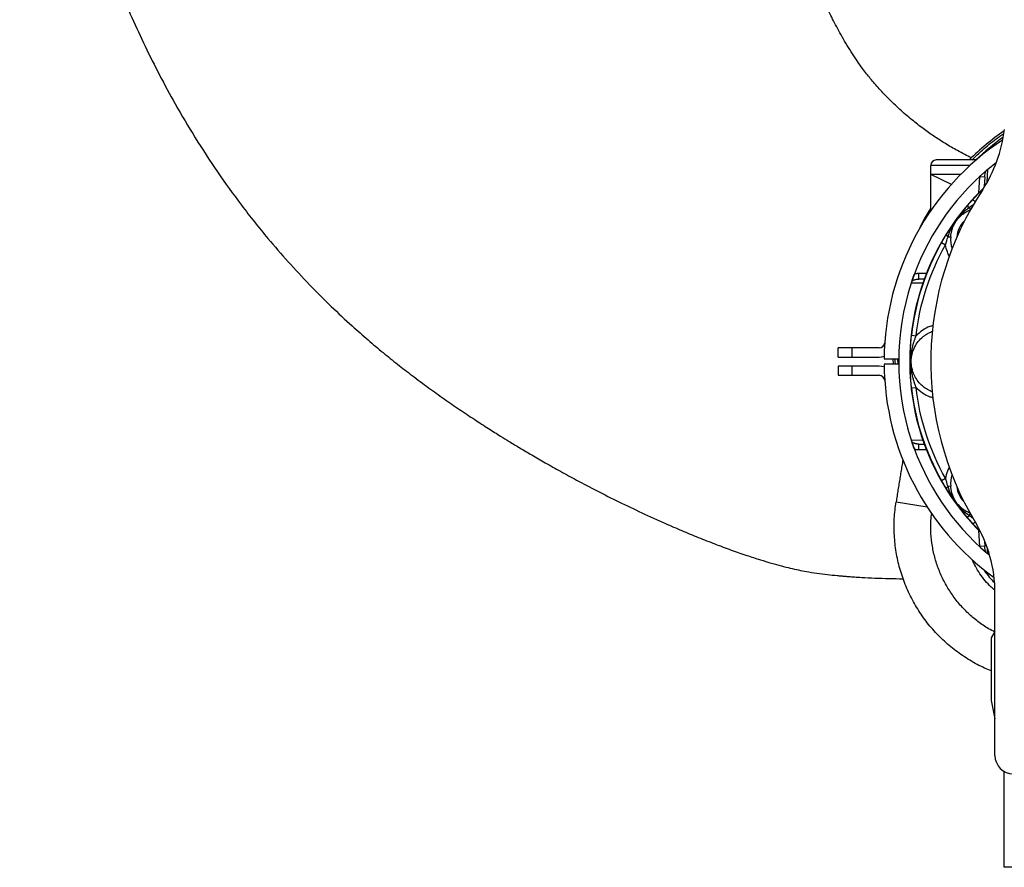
# Model space of a CAD drawing. Header units: inches. Extents: x -24.3 to 24.3, y -29.8 to 30.6.
# Tile 1 of 3: x -24.3 to -3.1, y -10.9 to 7.3. Entities that reach past the tile are written whole.
import ezdxf

# ---------------------------------------------------------------- set-up
doc = ezdxf.new("R2010")
doc.units = ezdxf.units.IN
doc.header["$MEASUREMENT"] = 0

msp = doc.modelspace()

# ---------------------------------------------------------------- linework, layer by layer
at = {"color": 7, "linetype": 'Continuous', "lineweight": 25}
for p, q in [((-3.505, 4.126), (-3.313, 4.281)), ((-4.724, 3.239), (-4.724, 4.213)), ((-4.075, 4.02), (-4.194, 4.016)), ((-4.283, 3.804), (-4.724, 4.016)), ((-4.194, 4.016), (-4.724, 4.016)), ((-3.677, 3.973), (-3.564, 3.967)), ((-3.564, 3.967), (-3.575, 3.757)), ((-4.493, 2.555), (-4.407, 2.507)), ((-4.354, 2.681), (-4.296, 2.677)), ((-4.983, 1.772), (-4.983, 1.89)), ((-4.858, 1.772), (-4.983, 1.772)), ((-5.138, 0.564), (-5.04, 0.553)), ((-6.712, 0.098), (-6.712, 0.295)), ((-5.832, 0.295), (-6.712, 0.295)), ((-6.416, 0.295), (-6.416, 0.098)), ((-6.712, 0.098), (-5.832, 0.098)), ((-5.728, 0.059), (-5.413, 0.059)), ((-5.523, -0.059), (-5.531, 0.059)), ((-5.422, -0.059), (-5.431, 0.059)), ((-5.832, -0.098), (-6.712, -0.098)), ((-6.712, -0.098), (-6.712, -0.295)), ((-6.416, -0.098), (-6.416, -0.295)), ((-5.413, -0.059), (-5.728, -0.059)), ((-6.712, -0.295), (-5.832, -0.295)), ((-5.138, -0.564), (-5.04, -0.553)), ((-5.217, -1.445), (-5.218, -1.448)), ((-5.217, -1.448), (-5.217, -1.448)), ((-4.983, -1.772), (-4.864, -1.772)), ((-4.983, -1.89), (-4.983, -1.772)), ((-4.493, -2.555), (-4.407, -2.507)), ((-4.296, -2.677), (-4.354, -2.681)), ((-3.564, -3.967), (-3.677, -3.973)), ((-3.57, -3.856), (-3.564, -3.967)), ((-3.464, -4.16), (-3.505, -4.126)), ((-3.346, -8.459), (-3.346, -4.973)), ((-3.346, -5.796), (-3.425, -5.933)), ((-3.425, -5.933), (-3.425, -7.278)), ((-3.425, -7.278), (-3.346, -7.672)), ((-3.15, -10.861), (-3.15, -8.8)), ((-2.007, -10.861), (-3.15, -10.861))]:
    msp.add_line(p, q, dxfattribs=at)
at = {"color": 8, "linetype": 'Continuous', "lineweight": 25}
for p, q in [((-3.882, 4.213), (-4.724, 4.213)), ((-3.505, 4.126), (-3.522, 3.851)), ((-3.682, 3.968), (-3.701, 3.62)), ((-3.819, 3.483), (-3.77, 3.439)), ((-3.896, 3.313), (-3.802, 3.378)), ((-3.874, 3.26), (-3.896, 3.313)), ((-4.819, 1.89), (-4.983, 1.89)), ((-4.889, 1.686), (-5.145, 1.684)), ((-5.145, -1.684), (-4.889, -1.686)), ((-4.983, -1.89), (-4.819, -1.89)), ((-5.469, -3.012), (-4.805, -3.118)), ((-3.896, -3.313), (-3.876, -3.265)), ((-3.812, -3.371), (-3.896, -3.313)), ((-3.819, -3.483), (-3.774, -3.442)), ((-3.659, -3.65), (-3.819, -3.483)), ((-3.701, -3.62), (-3.682, -3.968)), ((-3.511, -4.02), (-3.505, -4.126))]:
    msp.add_line(p, q, dxfattribs=at)
at = {"color": 8, "linetype": 'Continuous', "lineweight": 25, "flags": 128}
msp.add_lwpolyline([(-3.819, 3.483), (-3.657, 3.652), (-3.6, 3.708)], dxfattribs=at)
at = {"color": 7, "linetype": 'Continuous', "lineweight": 25, "flags": 128}
for points in [[(-4.956, 2.873), (-4.856, 3.063), (-4.724, 3.29)], [(-3.952, 3.33), (-3.949, 3.332), (-3.944, 3.333), (-3.939, 3.332), (-3.932, 3.331), (-3.924, 3.328), (-3.915, 3.324), (-3.906, 3.319), (-3.896, 3.313)], [(-4.388, 2.73), (-4.389, 2.726), (-4.389, 2.722), (-4.386, 2.716), (-4.383, 2.71), (-4.377, 2.704), (-4.371, 2.696), (-4.363, 2.689), (-4.354, 2.681)], [(-5.832, 0.098), (-5.773, 0.104), (-5.727, 0.116)], [(-5.727, -0.116), (-5.773, -0.104), (-5.832, -0.098)], [(-4.388, -2.73), (-4.389, -2.726), (-4.389, -2.722), (-4.386, -2.716), (-4.383, -2.71), (-4.377, -2.704), (-4.371, -2.696), (-4.363, -2.689), (-4.354, -2.681)], [(-3.952, -3.33), (-3.949, -3.332), (-3.944, -3.333), (-3.939, -3.332), (-3.932, -3.331), (-3.924, -3.328), (-3.915, -3.324), (-3.906, -3.319), (-3.896, -3.313)]]:
    msp.add_lwpolyline(points, dxfattribs=at)
at = {"color": 7, "linetype": 'Continuous', "lineweight": 25}
for centre, radius, start, end in [((0, 0.394), 5.541, 124.6346, 134.7068), ((-6.08, 5.311), 2.953, 326.559, 353.6116), ((0, 0), 5.728, 123.7004, 179.4093), ((0, 0.394), 5.441, 125.6263, 133.6555), ((-4.606, 4.213), 0.118, 90, 180), ((0, 0), 5.413, 130.4679, 161.8729), ((0, 0), 5.177, 133.7455, 225.1908), ((1.969, -0.005), 6.693, 146.559, 211.0027), ((0, 0), 5.169, 150.3698, 173.7374), ((0, 0), 5.413, 161.8757, 198.1243), ((-5.832, 0.413), 0.118, 270, 355.9454), ((0, 0), 5.728, 180.5907, 234.015), ((-5.832, -0.413), 0.118, 4.0546, 90), ((0, 0), 5.169, 186.2626, 209.6302), ((0, 0), 5.413, 198.196, 229.5816), ((-6.299, -4.973), 2.953, 0, 31.0027), ((-2.953, -8.459), 0.394, 180, 270)]:
    msp.add_arc(centre, radius, start, end, dxfattribs=at)
at = {"color": 8, "linetype": 'Continuous', "lineweight": 25}
for centre, radius, start, end in [((-3.615, 2.627), 0.553, 134.2881, 175.2502), ((-3.615, 2.627), 0.683, 175.7582, 197.1516), ((-3.615, -2.627), 0.683, 163.3005, 184.2418), ((-3.615, -2.627), 0.553, 185.9686, 224.3386)]:
    msp.add_arc(centre, radius, start, end, dxfattribs=at)
at = {"color": 7, "linetype": 'Continuous', "lineweight": 25}
for points, knots in [([(-3.853, 4.375), (-3.9, 4.398), (-4.001, 4.448), (-4.187, 4.548), (-4.399, 4.672), (-4.634, 4.823), (-4.865, 4.985), (-5.109, 5.172), (-5.361, 5.387), (-5.606, 5.618), (-5.795, 5.817), (-5.93, 5.969), (-6.021, 6.077), (-6.107, 6.185), (-6.197, 6.305), (-6.299, 6.447), (-6.448, 6.67), (-6.624, 6.961), (-6.808, 7.305), (-6.965, 7.624), (-7.101, 7.914), (-7.22, 8.171), (-7.322, 8.394), (-7.409, 8.581), (-7.478, 8.728), (-7.54, 8.862), (-7.607, 9.008), (-7.692, 9.191), (-7.786, 9.395), (-7.914, 9.675), (-8.072, 10.024), (-8.219, 10.357), (-8.327, 10.608), (-8.398, 10.775), (-8.47, 10.946), (-8.542, 11.122), (-8.612, 11.294), (-8.675, 11.452), (-8.726, 11.582), (-8.766, 11.683), (-8.795, 11.759), (-8.821, 11.827), (-8.851, 11.904), (-8.888, 12.003), (-8.937, 12.135), (-8.998, 12.304), (-9.073, 12.514), (-9.154, 12.747), (-9.233, 12.986), (-9.313, 13.233), (-9.389, 13.479), (-9.46, 13.718), (-9.52, 13.927), (-9.57, 14.107), (-9.611, 14.262), (-9.65, 14.41), (-9.692, 14.573), (-9.742, 14.771), (-9.823, 15.111), (-9.926, 15.58), (-10.02, 16.057), (-10.086, 16.429), (-10.131, 16.697), (-10.174, 16.973), (-10.215, 17.256), (-10.254, 17.548), (-10.291, 17.848), (-10.324, 18.149), (-10.35, 18.41), (-10.368, 18.62), (-10.381, 18.77), (-10.39, 18.889), (-10.396, 18.979), (-10.402, 19.061), (-10.409, 19.161), (-10.417, 19.295), (-10.427, 19.469), (-10.438, 19.673), (-10.455, 20.093), (-10.469, 20.709), (-10.464, 21.436), (-10.444, 22.083), (-10.413, 22.671), (-10.368, 23.289), (-10.314, 23.856), (-10.255, 24.364), (-10.197, 24.807), (-10.13, 25.263), (-10.055, 25.723), (-9.977, 26.161), (-9.899, 26.559), (-9.827, 26.911), (-9.758, 27.225), (-9.695, 27.501), (-9.639, 27.74), (-9.597, 27.912), (-9.568, 28.029), (-9.549, 28.102), (-9.532, 28.172), (-9.514, 28.242), (-9.491, 28.329), (-9.46, 28.448), (-9.418, 28.607), (-9.363, 28.807), (-9.296, 29.047), (-9.215, 29.328), (-9.119, 29.648), (-9.008, 30.007), (-8.9, 30.34), (-8.828, 30.553), (-8.8, 30.635)], [0, 0, 0, 0, 0.005556, 0.011882, 0.022328, 0.031475, 0.041373, 0.05207, 0.063966, 0.076369, 0.087569, 0.092924, 0.09792, 0.102564, 0.107635, 0.113852, 0.121102, 0.13622, 0.150132, 0.162813, 0.174206, 0.184261, 0.192947, 0.200246, 0.206142, 0.210223, 0.215894, 0.223198, 0.231476, 0.23971, 0.255721, 0.271962, 0.27817, 0.284546, 0.291089, 0.297799, 0.304622, 0.31069, 0.315702, 0.319369, 0.322149, 0.324304, 0.327141, 0.330839, 0.335397, 0.342003, 0.349849, 0.358918, 0.36803, 0.376445, 0.386412, 0.395184, 0.402761, 0.409353, 0.41493, 0.419711, 0.425483, 0.432709, 0.44132, 0.462376, 0.48334, 0.492685, 0.502235, 0.512054, 0.522142, 0.5325, 0.543128, 0.554028, 0.564433, 0.570895, 0.576211, 0.580382, 0.583406, 0.58582, 0.589031, 0.593934, 0.600049, 0.607376, 0.615556, 0.644401, 0.672446, 0.692248, 0.712749, 0.734559, 0.757676, 0.772875, 0.78859, 0.804818, 0.821557, 0.837791, 0.851783, 0.864432, 0.875737, 0.885701, 0.894325, 0.901622, 0.904429, 0.907087, 0.909594, 0.911951, 0.914772, 0.919079, 0.924885, 0.932186, 0.940978, 0.951255, 0.963011, 0.976235, 0.990916, 1, 1, 1, 1]), ([(-24.257, 20.484), (-24.262, 20.339), (-24.275, 20.009), (-24.284, 19.481), (-24.284, 18.885), (-24.271, 18.249), (-24.246, 17.646), (-24.213, 17.097), (-24.178, 16.624), (-24.137, 16.178), (-24.093, 15.762), (-24.043, 15.341), (-23.988, 14.923), (-23.928, 14.517), (-23.875, 14.189), (-23.832, 13.937), (-23.804, 13.779), (-23.784, 13.669), (-23.767, 13.578), (-23.746, 13.469), (-23.72, 13.334), (-23.69, 13.18), (-23.655, 13.007), (-23.617, 12.829), (-23.579, 12.655), (-23.542, 12.489), (-23.489, 12.259), (-23.421, 11.979), (-23.342, 11.663), (-23.271, 11.394), (-23.211, 11.174), (-23.162, 10.996), (-23.117, 10.841), (-23.072, 10.682), (-23.018, 10.502), (-22.956, 10.296), (-22.884, 10.064), (-22.8, 9.803), (-22.704, 9.514), (-22.566, 9.112), (-22.379, 8.602), (-22.14, 7.996), (-21.878, 7.383), (-21.593, 6.766), (-21.283, 6.148), (-20.926, 5.49), (-20.515, 4.796), (-20.041, 4.068), (-19.523, 3.347), (-19.012, 2.705), (-18.522, 2.139), (-18.069, 1.652), (-17.609, 1.193), (-17.187, 0.8), (-16.814, 0.471), (-16.489, 0.197), (-16.174, -0.057), (-15.848, -0.308), (-15.516, -0.556), (-15.176, -0.798), (-14.846, -1.026), (-14.527, -1.239), (-14.233, -1.43), (-13.985, -1.586), (-13.762, -1.724), (-13.539, -1.859), (-13.281, -2.012), (-12.99, -2.18), (-12.669, -2.36), (-12.299, -2.561), (-11.881, -2.781), (-11.416, -3.015), (-10.926, -3.249), (-10.475, -3.455), (-10.069, -3.63), (-9.716, -3.777), (-9.361, -3.916), (-9.015, -4.045), (-8.69, -4.158), (-8.401, -4.252), (-8.153, -4.327), (-7.938, -4.387), (-7.746, -4.436), (-7.568, -4.476), (-7.377, -4.513), (-7.17, -4.545), (-6.949, -4.573), (-6.776, -4.591), (-6.652, -4.602), (-6.569, -4.609), (-6.475, -4.616), (-6.353, -4.625), (-6.167, -4.637), (-5.919, -4.649), (-5.623, -4.658), (-5.419, -4.663), (-5.315, -4.664), (-5.314, -4.664)], [0, 0, 0, 0, 0.012399, 0.028241, 0.045209, 0.063326, 0.082624, 0.096808, 0.110407, 0.123178, 0.135113, 0.146199, 0.159416, 0.171132, 0.181321, 0.187859, 0.192986, 0.195102, 0.197351, 0.200939, 0.204627, 0.20914, 0.214416, 0.219701, 0.224779, 0.229647, 0.234303, 0.245006, 0.254343, 0.262287, 0.268813, 0.273899, 0.278116, 0.282697, 0.288043, 0.29417, 0.301104, 0.308883, 0.317553, 0.327156, 0.345262, 0.36391, 0.382894, 0.40223, 0.421938, 0.442028, 0.466199, 0.490935, 0.516266, 0.542224, 0.56113, 0.580384, 0.59921, 0.616881, 0.629815, 0.641915, 0.653384, 0.664621, 0.677309, 0.689011, 0.700543, 0.711867, 0.722103, 0.730788, 0.737155, 0.744671, 0.753314, 0.763018, 0.77371, 0.785135, 0.799406, 0.814452, 0.830153, 0.846355, 0.857344, 0.868408, 0.879469, 0.890326, 0.900425, 0.909301, 0.916593, 0.922943, 0.928596, 0.933825, 0.93883, 0.945488, 0.952139, 0.958321, 0.960843, 0.96308, 0.965621, 0.969214, 0.973846, 0.982064, 0.991007, 0.999866, 1, 1, 1, 1]), ([(-3.749, 4.331), (-3.767, 4.331), (-3.831, 4.331), (-3.926, 4.331), (-4.033, 4.331), (-4.158, 4.331), (-4.272, 4.331), (-4.37, 4.331), (-4.434, 4.331), (-4.489, 4.331), (-4.547, 4.331), (-4.596, 4.331), (-4.603, 4.331), (-4.606, 4.331)], [0, 0, 0, 0, 0.038369, 0.132355, 0.205818, 0.279296, 0.429163, 0.50419, 0.579231, 0.652694, 0.726172, 0.867067, 1, 1, 1, 1]), ([(-3.677, 3.973), (-3.674, 3.975), (-3.67, 3.98), (-3.662, 3.987), (-3.655, 3.994), (-3.647, 4), (-3.64, 4.007), (-3.632, 4.014), (-3.625, 4.02), (-3.618, 4.027), (-3.61, 4.034), (-3.6, 4.043), (-3.585, 4.056), (-3.57, 4.069), (-3.558, 4.08), (-3.547, 4.089), (-3.54, 4.095), (-3.537, 4.098)], [0, 0, 0, 0, 0.049583, 0.099094, 0.148595, 0.198149, 0.247816, 0.297659, 0.347736, 0.398109, 0.448836, 0.499975, 0.624323, 0.749592, 0.832899, 0.916293, 1, 1, 1, 1]), ([(-3.505, 4.126), (-3.506, 4.124), (-3.509, 4.122), (-3.513, 4.119), (-3.517, 4.115), (-3.521, 4.112), (-3.524, 4.109), (-3.528, 4.106), (-3.531, 4.103), (-3.534, 4.1), (-3.536, 4.099), (-3.537, 4.098)], [0, 0, 0, 0, 0.120622, 0.238037, 0.352563, 0.464542, 0.574346, 0.682367, 0.789023, 0.89475, 1, 1, 1, 1]), ([(-3.952, 3.33), (-3.948, 3.335), (-3.939, 3.346), (-3.925, 3.362), (-3.912, 3.377), (-3.9, 3.392), (-3.885, 3.408), (-3.87, 3.426), (-3.852, 3.446), (-3.835, 3.465), (-3.824, 3.477), (-3.819, 3.483)], [0, 0, 0, 0, 0.105361, 0.207984, 0.307915, 0.405201, 0.499895, 0.628798, 0.754998, 0.87867, 1, 1, 1, 1]), ([(-4.388, 2.73), (-4.385, 2.734), (-4.379, 2.744), (-4.37, 2.759), (-4.36, 2.775), (-4.35, 2.791), (-4.335, 2.813), (-4.314, 2.845), (-4.288, 2.884), (-4.261, 2.924), (-4.225, 2.975), (-4.18, 3.038), (-4.135, 3.1), (-4.097, 3.149), (-4.068, 3.187), (-4.038, 3.224), (-4.012, 3.257), (-3.99, 3.284), (-3.971, 3.308), (-3.958, 3.323), (-3.952, 3.33)], [0, 0, 0, 0, 0.023343, 0.04752, 0.072538, 0.098407, 0.125132, 0.182139, 0.250227, 0.317031, 0.375383, 0.500408, 0.625223, 0.683372, 0.750085, 0.818072, 0.875023, 0.919031, 0.960678, 1, 1, 1, 1]), ([(-4.354, 2.681), (-4.334, 2.751), (-4.308, 2.811), (-4.248, 2.926), (-4.214, 2.981), (-4.138, 3.086), (-4.096, 3.135), (-4.005, 3.228), (-3.956, 3.272), (-3.896, 3.313)], [0, 0, 0, 0, 0.25, 0.25, 0.5, 0.5, 0.75, 0.75, 1, 1, 1, 1]), ([(-4.296, 2.677), (-4.296, 2.68), (-4.296, 2.687), (-4.294, 2.7), (-4.293, 2.715), (-4.29, 2.735), (-4.286, 2.759), (-4.277, 2.801), (-4.265, 2.843), (-4.25, 2.885), (-4.238, 2.912), (-4.223, 2.944), (-4.205, 2.978), (-4.185, 3.009), (-4.171, 3.029), (-4.157, 3.049), (-4.136, 3.074), (-4.109, 3.103), (-4.08, 3.13), (-4.05, 3.156), (-4.023, 3.177), (-4, 3.192), (-3.978, 3.206), (-3.956, 3.219), (-3.932, 3.232), (-3.913, 3.242), (-3.892, 3.251), (-3.879, 3.256), (-3.874, 3.259)], [0, 0, 0, 0, 0.012069, 0.028003, 0.047786, 0.07141, 0.10946, 0.142449, 0.237815, 0.285127, 0.320869, 0.356372, 0.42725, 0.474994, 0.49866, 0.522128, 0.570308, 0.623862, 0.677636, 0.731551, 0.785399, 0.81226, 0.839075, 0.892596, 0.911452, 0.946133, 0.975726, 1, 1, 1, 1]), ([(-4.493, 2.555), (-4.49, 2.559), (-4.486, 2.568), (-4.478, 2.58), (-4.471, 2.593), (-4.464, 2.605), (-4.456, 2.618), (-4.449, 2.631), (-4.438, 2.649), (-4.424, 2.672), (-4.406, 2.701), (-4.394, 2.72), (-4.388, 2.73)], [0, 0, 0, 0, 0.069051, 0.138842, 0.20941, 0.280789, 0.353013, 0.426114, 0.500125, 0.659359, 0.825909, 1, 1, 1, 1]), ([(-5.129, 1.731), (-5.13, 1.73), (-5.131, 1.727), (-5.132, 1.723), (-5.133, 1.718), (-5.135, 1.714), (-5.137, 1.708), (-5.139, 1.701), (-5.142, 1.693), (-5.144, 1.687), (-5.145, 1.684)], [0, 0, 0, 0, 0.104747, 0.206959, 0.306867, 0.40472, 0.500788, 0.666799, 0.832692, 1, 1, 1, 1]), ([(-5.129, 1.731), (-5.129, 1.733), (-5.127, 1.737), (-5.125, 1.743), (-5.123, 1.75), (-5.121, 1.756), (-5.117, 1.766), (-5.112, 1.78), (-5.106, 1.798), (-5.099, 1.817), (-5.093, 1.834), (-5.087, 1.85), (-5.083, 1.863), (-5.079, 1.872), (-5.078, 1.877)], [0, 0, 0, 0, 0.050643, 0.101046, 0.151267, 0.201367, 0.251406, 0.377193, 0.501279, 0.626578, 0.749964, 0.833987, 0.917186, 1, 1, 1, 1]), ([(-5.129, 1.731), (-5.127, 1.732), (-5.123, 1.735), (-5.116, 1.739), (-5.11, 1.743), (-5.103, 1.747), (-5.093, 1.751), (-5.079, 1.756), (-5.059, 1.763), (-5.036, 1.768), (-5.014, 1.77), (-4.997, 1.771), (-4.987, 1.772), (-4.983, 1.772)], [0, 0, 0, 0, 0.04886, 0.098263, 0.148211, 0.198699, 0.249715, 0.341926, 0.49844, 0.664356, 0.80412, 0.916192, 1, 1, 1, 1]), ([(-4.983, 1.89), (-4.987, 1.89), (-4.995, 1.89), (-5.008, 1.889), (-5.02, 1.888), (-5.032, 1.886), (-5.043, 1.885), (-5.055, 1.882), (-5.066, 1.88), (-5.074, 1.878), (-5.078, 1.877)], [0, 0, 0, 0, 0.128517, 0.256152, 0.382836, 0.508505, 0.633102, 0.756577, 0.878888, 1, 1, 1, 1]), ([(-5.138, -0.564), (-5.138, -0.559), (-5.139, -0.549), (-5.141, -0.534), (-5.142, -0.518), (-5.144, -0.503), (-5.146, -0.487), (-5.147, -0.471), (-5.148, -0.454), (-5.15, -0.438), (-5.152, -0.415), (-5.154, -0.386), (-5.156, -0.352), (-5.158, -0.317), (-5.16, -0.282), (-5.162, -0.247), (-5.163, -0.211), (-5.164, -0.177), (-5.165, -0.141), (-5.166, -0.108), (-5.166, -0.06), (-5.167, -0.025), (-5.167, 0.024), (-5.166, 0.06), (-5.166, 0.108), (-5.165, 0.141), (-5.164, 0.176), (-5.163, 0.211), (-5.162, 0.241), (-5.161, 0.264), (-5.159, 0.299), (-5.157, 0.34), (-5.154, 0.386), (-5.151, 0.42), (-5.149, 0.451), (-5.146, 0.48), (-5.143, 0.509), (-5.141, 0.536), (-5.139, 0.555), (-5.138, 0.564)], [0, 0, 0, 0, 0.01302, 0.026233, 0.039647, 0.053268, 0.067102, 0.081155, 0.095432, 0.10994, 0.124683, 0.154816, 0.186843, 0.216571, 0.249239, 0.280519, 0.311822, 0.347032, 0.374349, 0.407104, 0.436748, 0.499729, 0.500006, 0.562979, 0.592641, 0.625413, 0.652797, 0.688079, 0.719416, 0.735027, 0.750731, 0.813146, 0.845181, 0.875336, 0.901708, 0.927327, 0.952225, 0.976437, 1, 1, 1, 1]), ([(-5.04, -0.553), (-5.042, -0.547), (-5.046, -0.536), (-5.053, -0.519), (-5.059, -0.502), (-5.065, -0.485), (-5.071, -0.468), (-5.076, -0.45), (-5.082, -0.433), (-5.087, -0.416), (-5.095, -0.391), (-5.104, -0.36), (-5.115, -0.316), (-5.124, -0.277), (-5.134, -0.224), (-5.144, -0.163), (-5.153, -0.082), (-5.156, 0), (-5.153, 0.078), (-5.146, 0.146), (-5.138, 0.201), (-5.128, 0.257), (-5.118, 0.305), (-5.107, 0.347), (-5.1, 0.373), (-5.092, 0.401), (-5.083, 0.43), (-5.074, 0.46), (-5.063, 0.49), (-5.052, 0.521), (-5.044, 0.542), (-5.04, 0.553)], [0, 0, 0, 0, 0.015934, 0.031854, 0.047763, 0.063665, 0.079561, 0.095452, 0.111338, 0.127217, 0.14309, 0.178989, 0.214498, 0.263264, 0.285838, 0.357065, 0.428297, 0.499935, 0.571581, 0.633277, 0.678458, 0.719053, 0.785466, 0.808823, 0.833281, 0.858782, 0.885267, 0.91268, 0.940968, 0.970085, 1, 1, 1, 1]), ([(-5.217, -1.445), (-5.217, -1.444), (-5.218, -1.442), (-5.218, -1.44), (-5.219, -1.438), (-5.219, -1.437), (-5.219, -1.436), (-5.219, -1.436), (-5.22, -1.435), (-5.22, -1.435), (-5.22, -1.435), (-5.22, -1.434), (-5.22, -1.434), (-5.22, -1.434)], [0, 0, 0, 0, 0.244425, 0.498827, 0.698362, 0.818082, 0.856433, 0.88992, 0.929585, 0.9597, 0.980477, 0.992624, 1, 1, 1, 1]), ([(-5.145, -1.684), (-5.144, -1.685), (-5.143, -1.688), (-5.142, -1.693), (-5.141, -1.697), (-5.139, -1.701), (-5.138, -1.705), (-5.136, -1.711), (-5.134, -1.717), (-5.131, -1.724), (-5.13, -1.729), (-5.129, -1.731)], [0, 0, 0, 0, 0.0819635, 0.164207, 0.2469646, 0.3304612, 0.4149113, 0.5005179, 0.6643603, 0.8304995, 1, 1, 1, 1]), ([(-4.983, -1.772), (-4.986, -1.772), (-4.994, -1.772), (-5.007, -1.771), (-5.022, -1.769), (-5.04, -1.767), (-5.058, -1.763), (-5.074, -1.758), (-5.089, -1.753), (-5.103, -1.746), (-5.117, -1.739), (-5.125, -1.734), (-5.129, -1.731)], [0, 0, 0, 0, 0.06479, 0.147696, 0.24854, 0.36682, 0.501572, 0.605138, 0.706962, 0.806801, 0.9045, 1, 1, 1, 1]), ([(-5.078, -1.877), (-5.079, -1.874), (-5.081, -1.869), (-5.083, -1.861), (-5.086, -1.853), (-5.089, -1.845), (-5.094, -1.833), (-5.099, -1.817), (-5.106, -1.798), (-5.112, -1.78), (-5.118, -1.764), (-5.122, -1.751), (-5.126, -1.741), (-5.128, -1.734), (-5.129, -1.731)], [0, 0, 0, 0, 0.0489969, 0.098388, 0.1482754, 0.1987579, 0.2499311, 0.3733358, 0.4994841, 0.6236373, 0.7493528, 0.8340986, 0.9175499, 1, 1, 1, 1]), ([(-5.078, -1.877), (-5.074, -1.878), (-5.066, -1.88), (-5.055, -1.882), (-5.043, -1.885), (-5.032, -1.886), (-5.02, -1.888), (-5.008, -1.889), (-4.995, -1.89), (-4.987, -1.89), (-4.983, -1.89)], [0, 0, 0, 0, 0.121112, 0.243423, 0.366898, 0.491495, 0.617164, 0.743848, 0.871483, 1, 1, 1, 1]), ([(-5.324, -2.109), (-5.324, -2.109), (-5.331, -2.153), (-5.345, -2.24), (-5.366, -2.371), (-5.387, -2.499), (-5.407, -2.628), (-5.428, -2.755), (-5.449, -2.884), (-5.462, -2.969), (-5.469, -3.012)], [0, 0, 0, 0, 0.0008762, 0.1497668, 0.2980671, 0.445517, 0.5834711, 0.7272979, 0.865035, 1, 1, 1, 1]), ([(-4.388, -2.73), (-4.392, -2.724), (-4.399, -2.712), (-4.41, -2.695), (-4.421, -2.677), (-4.431, -2.661), (-4.442, -2.642), (-4.454, -2.621), (-4.467, -2.599), (-4.48, -2.577), (-4.489, -2.563), (-4.493, -2.555)], [0, 0, 0, 0, 0.105361, 0.207984, 0.307915, 0.405201, 0.499895, 0.628798, 0.754998, 0.87867, 1, 1, 1, 1]), ([(-3.952, -3.33), (-3.956, -3.326), (-3.963, -3.317), (-3.974, -3.303), (-3.986, -3.289), (-3.998, -3.274), (-4.015, -3.253), (-4.038, -3.224), (-4.068, -3.187), (-4.097, -3.149), (-4.135, -3.099), (-4.181, -3.037), (-4.225, -2.974), (-4.261, -2.923), (-4.288, -2.884), (-4.314, -2.844), (-4.337, -2.809), (-4.356, -2.78), (-4.373, -2.754), (-4.383, -2.738), (-4.388, -2.73)], [0, 0, 0, 0, 0.023343, 0.04752, 0.072538, 0.098407, 0.125132, 0.182139, 0.250227, 0.317031, 0.375383, 0.500408, 0.625223, 0.683372, 0.750085, 0.818072, 0.875023, 0.919031, 0.960678, 1, 1, 1, 1]), ([(-3.896, -3.313), (-3.956, -3.272), (-4.004, -3.228), (-4.096, -3.136), (-4.138, -3.087), (-4.214, -2.982), (-4.248, -2.927), (-4.308, -2.811), (-4.334, -2.751), (-4.354, -2.681)], [0, 0, 0, 0, 0.25, 0.25, 0.5, 0.5, 0.75, 0.75, 1, 1, 1, 1]), ([(-3.874, -3.259), (-3.877, -3.258), (-3.883, -3.255), (-3.894, -3.25), (-3.908, -3.244), (-3.927, -3.235), (-3.949, -3.223), (-3.985, -3.202), (-4.022, -3.178), (-4.057, -3.15), (-4.079, -3.131), (-4.105, -3.107), (-4.132, -3.079), (-4.155, -3.051), (-4.17, -3.031), (-4.184, -3.011), (-4.202, -2.984), (-4.221, -2.95), (-4.238, -2.913), (-4.253, -2.876), (-4.264, -2.844), (-4.272, -2.818), (-4.279, -2.792), (-4.284, -2.768), (-4.289, -2.741), (-4.292, -2.72), (-4.295, -2.697), (-4.296, -2.683), (-4.296, -2.677)], [0, 0, 0, 0, 0.012069, 0.028003, 0.047786, 0.07141, 0.10946, 0.142449, 0.237815, 0.285127, 0.320869, 0.356372, 0.42725, 0.474994, 0.49866, 0.522128, 0.570308, 0.623862, 0.677636, 0.731551, 0.785399, 0.81226, 0.839075, 0.892596, 0.911452, 0.946133, 0.975726, 1, 1, 1, 1]), ([(-3.425, -6.638), (-3.473, -6.62), (-3.634, -6.559), (-3.891, -6.417), (-4.192, -6.215), (-4.468, -5.98), (-4.718, -5.718), (-4.937, -5.43), (-5.125, -5.119), (-5.278, -4.791), (-5.394, -4.447), (-5.473, -4.094), (-5.512, -3.733), (-5.516, -3.371), (-5.485, -3.131), (-5.469, -3.012)], [0, 0, 0, 0, 0.0342576, 0.1147362, 0.1952147, 0.2756932, 0.3561718, 0.4366503, 0.5171288, 0.5976074, 0.6780859, 0.7585644, 0.8390429, 0.9195215, 1, 1, 1, 1]), ([(-3.819, -3.483), (-3.822, -3.48), (-3.828, -3.473), (-3.838, -3.462), (-3.848, -3.451), (-3.857, -3.44), (-3.867, -3.429), (-3.877, -3.418), (-3.891, -3.402), (-3.908, -3.382), (-3.93, -3.356), (-3.945, -3.339), (-3.952, -3.33)], [0, 0, 0, 0, 0.0690508, 0.138842, 0.2094096, 0.2807886, 0.3530126, 0.4261142, 0.5001248, 0.6593592, 0.8259094, 1, 1, 1, 1]), ([(-3.537, -4.098), (-3.539, -4.096), (-3.544, -4.092), (-3.551, -4.086), (-3.558, -4.08), (-3.565, -4.074), (-3.572, -4.067), (-3.58, -4.061), (-3.588, -4.054), (-3.595, -4.047), (-3.605, -4.038), (-3.618, -4.027), (-3.632, -4.014), (-3.647, -4), (-3.662, -3.987), (-3.672, -3.978), (-3.677, -3.973)], [0, 0, 0, 0, 0.05651, 0.112626, 0.168414, 0.223942, 0.279278, 0.334492, 0.389654, 0.444833, 0.5001, 0.601814, 0.702181, 0.801676, 0.900784, 1, 1, 1, 1]), ([(-3.537, -4.098), (-3.536, -4.099), (-3.534, -4.1), (-3.531, -4.103), (-3.528, -4.106), (-3.524, -4.109), (-3.521, -4.112), (-3.517, -4.115), (-3.513, -4.119), (-3.509, -4.122), (-3.506, -4.124), (-3.505, -4.126)], [0, 0, 0, 0, 0.10525, 0.210977, 0.317633, 0.425654, 0.535458, 0.647437, 0.761963, 0.879378, 1, 1, 1, 1]), ([(-3.587, -4.466), (-3.582, -4.474), (-3.548, -4.532), (-3.474, -4.625), (-3.398, -4.703), (-3.362, -4.74)], [0, 0, 0, 0, 0.080602, 0.568268, 1, 1, 1, 1])]:
    msp.add_open_spline(points, degree=3, knots=knots, dxfattribs=at)
at = {"color": 8, "linetype": 'Continuous', "lineweight": 25}
for points, knots in [([(-3.841, 4.331), (-3.766, 4.402), (-3.599, 4.561), (-3.37, 4.749), (-3.212, 4.858), (-3.159, 4.895)], [0, 0, 0, 0, 0.351093, 0.778123, 1, 1, 1, 1]), ([(-4.324, 2.261), (-4.34, 2.292), (-4.381, 2.369), (-4.397, 2.455), (-4.407, 2.507)], [0, 0, 0, 0, 0.39729, 1, 1, 1, 1]), ([(-4.691, -0.648), (-4.706, -0.642), (-4.742, -0.629), (-4.793, -0.602), (-4.843, -0.571), (-4.885, -0.539), (-4.946, -0.487), (-5.018, -0.406), (-5.075, -0.306), (-5.111, -0.216), (-5.129, -0.148), (-5.139, -0.086), (-5.143, -0.041), (-5.145, 0.003), (-5.143, 0.051), (-5.136, 0.109), (-5.124, 0.167), (-5.108, 0.222), (-5.078, 0.301), (-5.02, 0.404), (-4.947, 0.486), (-4.897, 0.529), (-4.875, 0.547), (-4.849, 0.566), (-4.817, 0.587), (-4.768, 0.615), (-4.727, 0.636), (-4.696, 0.646), (-4.692, 0.648)], [0, 0, 0, 0, 0.028916, 0.068011, 0.102202, 0.134067, 0.162658, 0.245978, 0.32518, 0.366657, 0.418523, 0.450538, 0.477647, 0.499844, 0.527959, 0.563536, 0.604411, 0.633653, 0.664607, 0.75509, 0.842706, 0.858735, 0.87423, 0.891159, 0.918079, 0.942244, 0.990617, 1, 1, 1, 1]), ([(-4.674, 0.773), (-4.697, 0.767), (-4.779, 0.748), (-4.907, 0.676), (-4.995, 0.594), (-5.04, 0.553)], [0, 0, 0, 0, 0.163942, 0.581009, 1, 1, 1, 1]), ([(-5.481, -0.059), (-5.484, -0.04), (-5.489, -0.001), (-5.49, 0.039), (-5.49, 0.059)], [0, 0, 0, 0, 0.484695, 1, 1, 1, 1]), ([(-5.04, -0.553), (-4.996, -0.594), (-4.908, -0.675), (-4.78, -0.747), (-4.698, -0.767), (-4.674, -0.772)], [0, 0, 0, 0, 0.415664, 0.833623, 1, 1, 1, 1]), ([(-4.327, -2.267), (-4.342, -2.296), (-4.381, -2.371), (-4.397, -2.455), (-4.407, -2.507)], [0, 0, 0, 0, 0.383094, 1, 1, 1, 1]), ([(-3.346, -5.809), (-3.392, -5.786), (-3.52, -5.721), (-3.714, -5.585), (-3.926, -5.407), (-4.117, -5.206), (-4.285, -4.986), (-4.428, -4.748), (-4.545, -4.497), (-4.634, -4.235), (-4.695, -3.964), (-4.724, -3.689), (-4.728, -3.453), (-4.711, -3.312), (-4.705, -3.262)], [0, 0, 0, 0, 0.050176, 0.140265, 0.230353, 0.320429, 0.410507, 0.500596, 0.590686, 0.680763, 0.770834, 0.860913, 0.951, 1, 1, 1, 1]), ([(-3.351, -4.909), (-3.377, -4.887), (-3.451, -4.825), (-3.559, -4.708), (-3.672, -4.559), (-3.767, -4.405), (-3.815, -4.297), (-3.837, -4.247)], [0, 0, 0, 0, 0.121961, 0.348447, 0.574957, 0.801443, 1, 1, 1, 1])]:
    msp.add_open_spline(points, degree=3, knots=knots, dxfattribs=at)
at = {"color": 7, "linetype": 'Continuous', "lineweight": 25}
for points in [[(-3.564, 3.967), (-3.562, 4.013), (-3.553, 4.058), (-3.537, 4.098)], [(-3.682, 3.968), (-3.681, 3.97), (-3.679, 3.971), (-3.677, 3.973)], [(-4.407, 2.507), (-4.392, 2.563), (-4.376, 2.621), (-4.354, 2.681)], [(-5.04, 0.553), (-4.964, 1.241), (-4.749, 1.905), (-4.407, 2.507)], [(-4.407, -2.507), (-4.749, -1.905), (-4.964, -1.241), (-5.04, -0.553)], [(-4.354, -2.681), (-4.376, -2.621), (-4.392, -2.563), (-4.407, -2.507)], [(-3.677, -3.973), (-3.679, -3.971), (-3.681, -3.97), (-3.682, -3.968)], [(-3.537, -4.098), (-3.553, -4.058), (-3.562, -4.013), (-3.564, -3.967)]]:
    msp.add_open_spline(points, degree=3, dxfattribs=at)

doc.saveas('drawing.dxf')
